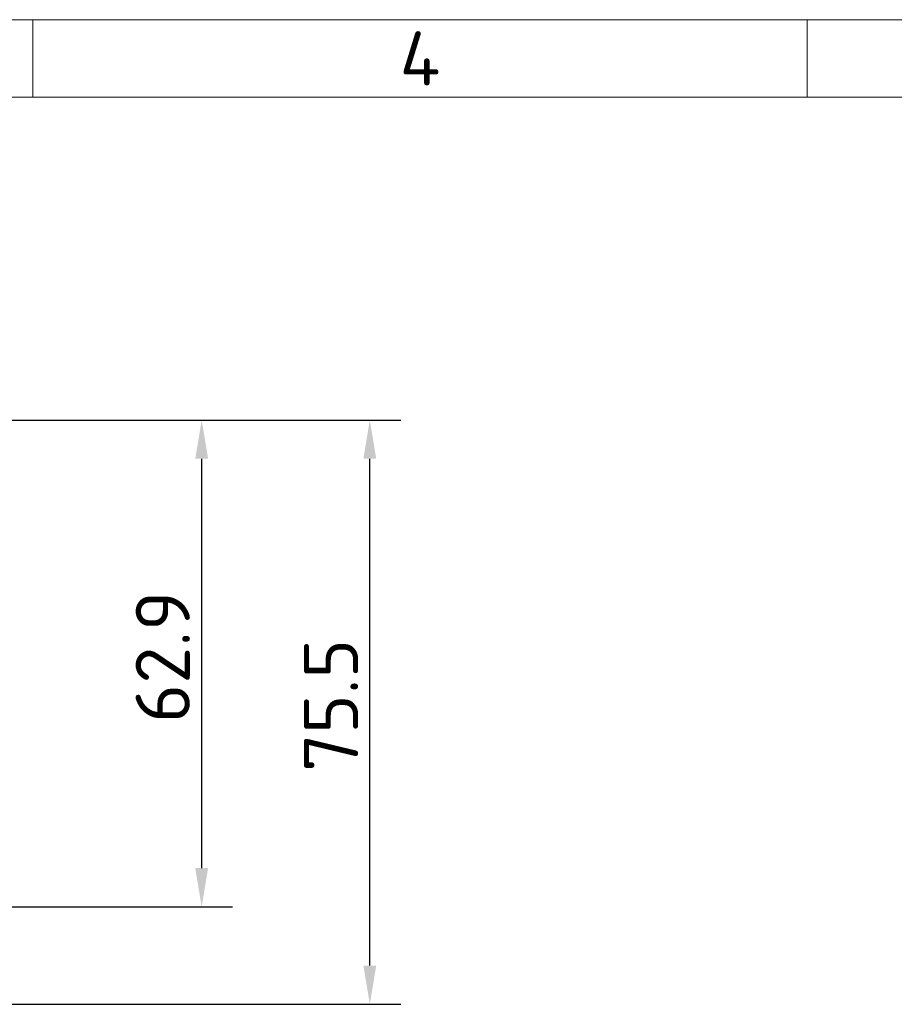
# Model space of a CAD drawing. Header units: millimetres. Extents: x 10 to 830, y 10 to 584.
# Tile 101 of 174: x 318 to 431, y 457 to 584. Entities that reach past the tile are written whole.
import ezdxf

# ---------------------------------------------------------------- set-up
doc = ezdxf.new("R2010")
doc.units = ezdxf.units.MM
doc.header["$LTSCALE"] = 2
doc.layers.add('Bemaßung (ISO)', color=7, linetype='Continuous', lineweight=25)
doc.layers.add('Rahmen (ISO)', color=7, linetype='Continuous', lineweight=70)
doc.styles.add('Bezeichnungstext (ISO)', font='isocpeur.ttf')
doc.styles.add('Notiztext (ISO)', font='isocpeur.ttf')
doc.dimstyles.new('Standard (ISO)', dxfattribs={"dimscale": 2, "dimtxt": 3.5, "dimasz": 2.5, "dimexe": 2, "dimexo": 0, "dimgap": 0.762, "dimtad": 1, "dimtoh": 1, "dimdec": 8, "dimdsep": 46, "dimtxsty": 'Notiztext (ISO)', "dimcen": 0.09, "dimdle": 10, "dimclrd": 256, "dimclre": 256, "dimclrt": 256, "dimadec": 6, "dimazin": 2, "dimtfac": 0.514286, "dimtdec": 3, "dimtmove": 0, "dimatfit": 3, "dimfxl": 1, "dimtolj": 1, "dimlwd": -1, "dimlwe": -1, "dimarcsym": 0})

# ---------------------------------------------------------------- blocks, each defined once
blk = doc.blocks.new('Ränder Basler-A3')
at = {"layer": 'Rahmen (ISO)', "color": 7, "lineweight": 18}
blk.add_line((5, 292), (415, 292), dxfattribs=at)
at = {"layer": 'Rahmen (ISO)', "color": 7, "linetype": 'Continuous', "lineweight": 18}
for p, q in [((160, 292), (160, 287)), ((210, 292), (210, 287))]:
    blk.add_line(p, q, dxfattribs=at)
at = {"layer": 'Rahmen (ISO)', "lineweight": 18}
for p, q in [((110, 287), (160, 287)), ((160, 287), (210, 287)), ((210, 287), (260, 287))]:
    blk.add_line(p, q, dxfattribs=at)
at = {"layer": 'Rahmen (ISO)', "insert": (185, 289.5), "char_height": 3.5, "attachment_point": 5, "style": 'Bezeichnungstext (ISO)'}
blk.add_mtext('\\fISOCPEUR|b0|i0;{\\H3.5000;4}', dxfattribs=at)
blk = doc.blocks.new('*D36')
at = {"layer": 'Bemaßung (ISO)', "transparency": 16777216}
for p, q in [((313.01, 532.26), (345.8, 532.26)), ((341.8, 474.36), (341.8, 527.26)), ((316.43, 469.36), (345.8, 469.36))]:
    blk.add_line(p, q, dxfattribs=at)
for points in [[(340.97, 527.26), (342.63, 527.26), (341.8, 532.26)], [(340.97, 474.36), (342.63, 474.36), (341.8, 469.36)]]:
    blk.add_solid(points, dxfattribs=at)
at = {"layer": 'Defpoints', "color": 0, "transparency": 16777216}
for p in [(313.01, 532.26), (341.8, 532.26), (316.43, 469.36)]:
    blk.add_point(p, dxfattribs=at)
at = {"layer": 'Bemaßung (ISO)', "transparency": 16777216, "insert": (333.27, 493.11), "char_height": 7, "attachment_point": 1, "rotation": 90, "style": 'Notiztext (ISO)'}
blk.add_mtext('\\A1;62.9', dxfattribs=at)
blk = doc.blocks.new('*D37')
at = {"layer": 'Bemaßung (ISO)', "transparency": 16777216}
for p, q in [((313.01, 532.26), (367.52, 532.26)), ((363.52, 461.76), (363.52, 527.26)), ((304.83, 456.76), (367.52, 456.76))]:
    blk.add_line(p, q, dxfattribs=at)
for points in [[(362.69, 527.26), (364.35, 527.26), (363.52, 532.26)], [(362.69, 461.76), (364.35, 461.76), (363.52, 456.76)]]:
    blk.add_solid(points, dxfattribs=at)
at = {"layer": 'Defpoints', "color": 0, "transparency": 16777216}
for p in [(313.01, 532.26), (363.52, 532.26), (304.83, 456.76)]:
    blk.add_point(p, dxfattribs=at)
at = {"layer": 'Bemaßung (ISO)', "transparency": 16777216, "insert": (355, 486.81), "char_height": 7, "attachment_point": 1, "rotation": 90, "style": 'Notiztext (ISO)'}
blk.add_mtext('\\A1;75.5', dxfattribs=at)

msp = doc.modelspace()

# ---------------------------------------------------------------- block references
at = {"xscale": 2, "yscale": 2, "zscale": 2}
msp.add_blockref('Ränder Basler-A3', (0, 0), dxfattribs=at)

# ---------------------------------------------------------------- dimensions: what is measured, and where the dimension line sits
at = {"layer": 'Bemaßung (ISO)'}
for base, p1, picture, middle in [((363.52156948, 532.2565785), (304.83471382, 456.75506826), '*D37', (363.52156948, 494.50582338)), ((341.79846669, 532.2565785), (316.43476846, 469.35506826), '*D36', (341.79846669, 500.80582338))]:
    dim = msp.add_linear_dim(base=base, p1=p1, p2=(313.00951022, 532.2565785), angle=90, dimstyle='Standard (ISO)', override={"dimgap": 0.762, "dimtoh": 0, "dimdec": 1, "dimtol": 0, "dimlim": 0, "dimtp": 0, "dimtm": 0, "dimtdec": 3, "dimtofl": 0, "dimatfit": 1}, dxfattribs=at)
    dim.commit()
    dim.dimension.update_dxf_attribs({"geometry": picture, "text_midpoint": middle, "dimtype": 160})

doc.saveas('drawing.dxf')
